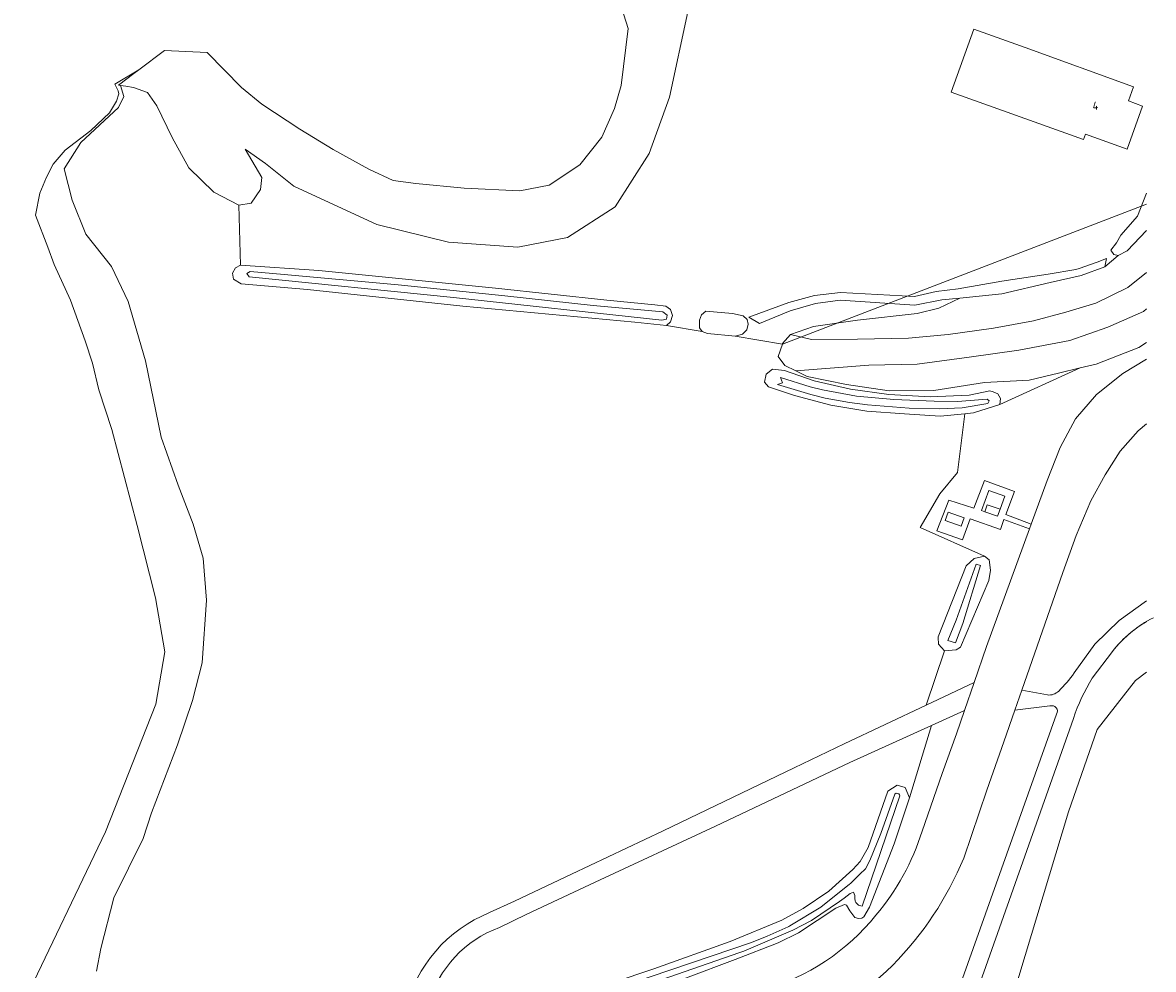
# Model space of a CAD drawing. Header units: metres. Extents: x 264570 to 266133, y 576109 to 577454.
# Tile 125 of 128: x 265993 to 266132, y 576843 to 576959. Entities that reach past the tile are written whole.
import ezdxf
from ezdxf.enums import TextEntityAlignment as Align

# ---------------------------------------------------------------- set-up
doc = ezdxf.new("R2010")
doc.units = ezdxf.units.M
for name, color, linetype, lineweight in [('B-BH-OG-BEBOUWING-G', 252, 'Continuous', 15), ('B-BH-OG-BEBOUWING-T50', 252, 'Continuous', 15), ('B-WE-OG-TOPOGRAFIE-G', 252, 'Continuous', 15)]:
    doc.layers.add(name, color=color, linetype=linetype, lineweight=lineweight)
doc.styles.add('NLCS-ISO-M200-T50', font='NLCS-ISO.ttf', dxfattribs={"height": 1})

msp = doc.modelspace()

# ---------------------------------------------------------------- linework, layer by layer
at = {"layer": 'B-BH-OG-BEBOUWING-G'}
msp.add_lwpolyline([(266107.46, 576950.54), (266110.24, 576958.26), (266116.54, 576956), (266129.88, 576951.17), (266129.26, 576949.45), (266131, 576948.81), (266129.12, 576943.51), (266123.96, 576945.36), (266123.72, 576944.69), (266113.77, 576948.27), (266107.46, 576950.54)], close=True, dxfattribs=at)
at = {"layer": 'B-WE-OG-TOPOGRAFIE-G'}
for points in [[(266066.67, 576961.72), (266067.74, 576958.33), (266066.87, 576951.34), (266066.07, 576948.5), (266064.5, 576944.99), (266061.81, 576941.59), (266058.03, 576939.09), (266054.43, 576938.4), (266047.58, 576938.72), (266041.63, 576939.31), (266038.86, 576939.68), (266035.85, 576941.05), (266031.47, 576943.46), (266027.39, 576945.98), (266022.71, 576949.03), (266020.21, 576951.08), (266016, 576955.41), (266010.72, 576955.64), (266007.56, 576953.26), (266004.62, 576951.5), (266005.05, 576950.7), (266005.11, 576950.32), (266004.84, 576949.43), (266003.98, 576947.96), (266001.66, 576945.81), (265998.53, 576943.37), (265997.03, 576941.67), (265996.23, 576940.08), (265995.39, 576938.11), (265994.89, 576935.38), (265996.38, 576931.48), (265997.16, 576929.35), (265999.17, 576924.96), (266000.99, 576919.96), (266001.88, 576917.19), (266002.67, 576913.92), (266004.26, 576909.06), (266007.37, 576897.26), (266009.62, 576888.35), (266010.78, 576881.71), (266009.68, 576875.29), (266003.46, 576859.59), (265993.29, 576838.27)], [(266075.08, 576960.39), (266072.84, 576949.9), (266070.31, 576943), (266066.14, 576936.41), (266060.28, 576932.67), (266054.18, 576931.45), (266045.67, 576932.09), (266036.85, 576934.26), (266026.63, 576938.96), (266026.63, 576938.96), (266023.17, 576941.74), (266023.17, 576941.74), (266020.67, 576943.51), (266020.67, 576943.51), (266022.7, 576940.02), (266022.7, 576940.02), (266022.55, 576938.57), (266022.55, 576938.57), (266021.41, 576936.88), (266021.41, 576936.88), (266019.88, 576936.64), (266019.88, 576936.64), (266016.78, 576938.21), (266016.78, 576938.21), (266013.73, 576941.2), (266013.73, 576941.2), (266011.68, 576944.94), (266011.68, 576944.94), (266009.79, 576948.84), (266009.79, 576948.84), (266008.64, 576950.48), (266008.64, 576950.48), (266006.94, 576951.09), (266006.94, 576951.09), (266005.98, 576951.26), (266005.98, 576951.26), (266005.32, 576951.35), (266005.32, 576951.35), (266005.06, 576951.38), (266005.06, 576951.38), (266006.97, 576952.82), (266006.97, 576952.82), (266007.56, 576953.26), (266007.56, 576953.26), (266010.72, 576955.64), (266010.72, 576955.64), (266016, 576955.41), (266016, 576955.41), (266020.21, 576951.08), (266020.21, 576951.08), (266022.71, 576949.03), (266027.39, 576945.98), (266031.47, 576943.46), (266035.85, 576941.05), (266038.86, 576939.68), (266041.63, 576939.31), (266047.58, 576938.72), (266054.43, 576938.4), (266058.03, 576939.09), (266061.81, 576941.59), (266064.5, 576944.99), (266066.07, 576948.5), (266066.87, 576951.34), (266067.74, 576958.33), (266066.67, 576961.72)], [(266131.48, 576938.09), (266130.39, 576935.26), (266128.32, 576932.94), (266127.78, 576931.99), (266127.09, 576931.11), (266127.46, 576930.57), (266128.01, 576930.44), (266126.36, 576929.04), (266126.56, 576930.05), (266125.42, 576929.63), (266123.21, 576928.82), (266122.79, 576928.72), (266119.37, 576928.13), (266113.69, 576927.27), (266108.32, 576926.34), (266105.61, 576926.01), (266102.95, 576925.41), (266093.86, 576925.9), (266090.66, 576925.51), (266087.5, 576924.66), (266082.6, 576922.87), (266083.88, 576922.09), (266087.67, 576923.64), (266090.79, 576924.53), (266093.81, 576924.94), (266102.98, 576924.34), (266106.31, 576925), (266108.51, 576925.21), (266105.93, 576923.98), (266103.3, 576923.32), (266095.95, 576922.49), (266090.54, 576921.7), (266087.69, 576920.73), (266086.74, 576919.6), (266086.72, 576919.53), (266080.9, 576920.53), (266081.82, 576920.77), (266082.34, 576921.31), (266082.49, 576921.98), (266082.37, 576922.55), (266081.89, 576923.03), (266080.57, 576923.29), (266077.31, 576923.6), (266076.78, 576923.16), (266076.52, 576922.47), (266076.51, 576921.54), (266076.85, 576921.1), (266072.47, 576921.82), (266072.94, 576922.28), (266073.2, 576923.07), (266072.96, 576923.81), (266072.36, 576924.19), (266071.02, 576924.38), (266065.14, 576924.93), (266051.45, 576926.42), (266029.73, 576928.61), (266020.09, 576929.27), (266019.88, 576936.64), (266021.41, 576936.88), (266022.55, 576938.57), (266022.7, 576940.02), (266020.67, 576943.51), (266023.17, 576941.74), (266026.63, 576938.96), (266036.85, 576934.26), (266045.67, 576932.09), (266054.18, 576931.45), (266060.28, 576932.67), (266066.14, 576936.41), (266070.31, 576943), (266072.84, 576949.9), (266075.08, 576960.39)], [(266016, 576955.41), (266010.72, 576955.64), (266007.56, 576953.26)], [(266020.21, 576951.08), (266016, 576955.41)], [(265993.29, 576838.27), (266003.46, 576859.59), (266009.68, 576875.29), (266010.78, 576881.71), (266009.62, 576888.35), (266007.37, 576897.26), (266004.26, 576909.06), (266002.67, 576913.92), (266001.88, 576917.19), (266000.99, 576919.96), (265999.17, 576924.96), (265997.16, 576929.35), (265996.38, 576931.48), (265994.89, 576935.38), (265995.39, 576938.11), (265996.23, 576940.08), (265997.03, 576941.67), (265998.53, 576943.37), (266001.66, 576945.81), (266003.98, 576947.96), (266004.84, 576949.43), (266005.11, 576950.32), (266005.05, 576950.7), (266004.62, 576951.5), (266004.62, 576951.5), (266007.56, 576953.26), (266006.97, 576952.82), (266005.06, 576951.38), (266005.32, 576951.35), (266005.72, 576949.99), (266005.06, 576948.65), (266000.45, 576944.33), (265998.4, 576941.09), (265999.37, 576937.23), (266001.08, 576933.06), (266004.23, 576929.1), (266006.27, 576924.79), (266008.38, 576917.49), (266010.34, 576908.12), (266012.42, 576902.19), (266014.27, 576897.39), (266015.49, 576893.21), (266015.91, 576888.05), (266015.36, 576880.35), (266014.16, 576875.73), (266012.33, 576870.27), (266009.15, 576861.92), (266008.13, 576858.74), (266004.51, 576851.48), (266002.9, 576845.21), (266002.37, 576842.43)], [(266006.97, 576952.82), (266005.06, 576951.38)], [(266128.01, 576930.44), (266127.46, 576930.57), (266127.09, 576931.11), (266127.78, 576931.99), (266128.32, 576932.94), (266130.39, 576935.26), (266131.48, 576938.09)], [(266131.48, 576936.75), (266086.72, 576919.53), (266086.74, 576919.6), (266086.74, 576919.6), (266087.69, 576920.73), (266087.69, 576920.73), (266090.27, 576920.13), (266095.94, 576920.14), (266102.21, 576920.26), (266107.11, 576920.74), (266112.66, 576921.52), (266117.59, 576922.42), (266121.56, 576923.49), (266125.24, 576924.56), (266129.19, 576926.51), (266131.48, 576928.35)], [(266131.48, 576928.35), (266129.19, 576926.51), (266125.24, 576924.56), (266121.56, 576923.49), (266117.59, 576922.42), (266112.66, 576921.52), (266107.11, 576920.74), (266102.21, 576920.26), (266095.94, 576920.14), (266090.27, 576920.13), (266087.69, 576920.73), (266090.54, 576921.7), (266095.95, 576922.49), (266103.3, 576923.32), (266105.93, 576923.98), (266108.51, 576925.21), (266113.68, 576925.74), (266119.64, 576927.1), (266123.45, 576927.99), (266126.36, 576929.04), (266128.01, 576930.44), (266129.09, 576931.01), (266131.48, 576933.51)], [(266131.48, 576933.51), (266129.09, 576931.01), (266128.01, 576930.44)], [(266131.48, 576919.74), (266130.55, 576919.12), (266125.28, 576917.09), (266123.33, 576916.61), (266120.67, 576915.96), (266117.05, 576915.12), (266111.55, 576914.83), (266105.34, 576913.82), (266099.84, 576913.8), (266094.59, 576914.58), (266089.77, 576915.55), (266088.35, 576916.24), (266097.34, 576916.96), (266103.3, 576917.07), (266109.67, 576917.92), (266115.79, 576918.78), (266122.06, 576919.97), (266126.72, 576921.61), (266131.09, 576923.56), (266131.48, 576923.87)], [(266131.48, 576923.87), (266131.09, 576923.56), (266126.72, 576921.61), (266122.06, 576919.97), (266115.79, 576918.78), (266109.67, 576917.92), (266103.3, 576917.07), (266097.34, 576916.96), (266088.35, 576916.24)], [(266086.18, 576918.04), (266086.72, 576919.53)], [(266123.33, 576916.61), (266125.28, 576917.09), (266130.55, 576919.12), (266131.48, 576919.74)], [(266087.01, 576916.91), (266086.18, 576918.04)], [(266131.48, 576917.7), (266128.57, 576915.93), (266125.33, 576913.34), (266122.76, 576910.34), (266120.85, 576906.85), (266119.25, 576902.79), (266117.29, 576897.4)], [(266088.35, 576916.24), (266087.01, 576916.91)], [(266113.44, 576912.13), (266123.33, 576916.61)], [(266109.13, 576910.98), (266110.22, 576911.09), (266113.43, 576912.12)], [(266111.56, 576893.49), (266103.64, 576896.98), (266106.08, 576901.15), (266108.22, 576903.77), (266109.13, 576910.98)], [(266117.08, 576896.82), (266111.82, 576882.37), (266110.29, 576877.94)], [(266106.63, 576881.83), (266108.08, 576881.97), (266108.61, 576882.3), (266112.08, 576890.49), (266112.31, 576891.74), (266112.12, 576893.01), (266111.56, 576893.49)], [(266104.37, 576875.14), (266106.63, 576881.83)], [(266127.29, 576881.76), (266124.81, 576878.47)], [(266131.48, 576879.19), (266130.12, 576878.18), (266125.42, 576872.17), (266121.89, 576862.04), (266113.45, 576834.04)], [(266131.48, 576839.8), (266129.46, 576838.84), (266119.59, 576834.33), (266116.03, 576832.78), (266115.5, 576832.29), (266114.9, 576832.81), (266113.45, 576834.04), (266121.89, 576862.04), (266125.42, 576872.17), (266130.12, 576878.18), (266131.48, 576879.19)], [(266110.29, 576877.94), (266104.37, 576875.14)], [(266060.91, 576839.39), (266070.92, 576842.73), (266080.29, 576846.11), (266086.66, 576848.73), (266089.28, 576850.13), (266092.41, 576852.29), (266095.36, 576854.93), (266096.26, 576855.91), (266097.27, 576857.63), (266099.69, 576864.58), (266100.81, 576865.31), (266101.8, 576865.01), (266102.33, 576863.76), (266100.44, 576858.08), (266097.41, 576850.31), (266096.73, 576849.13), (266096.46, 576848.98), (266096.05, 576848.91), (266095.63, 576849.06), (266095.63, 576849.06), (266095.02, 576849.85), (266094.61, 576850.56), (266094.33, 576850.65), (266093.3, 576850.21), (266088.68, 576847.16), (266086.18, 576845.93), (266080.92, 576843.88), (266074.79, 576841.6)], [(266043.6, 576831.58), (266081.49, 576844.75), (266081.95, 576844.92), (266087.99, 576847.47), (266090.29, 576848.69), (266093.73, 576851.02), (266094.29, 576851.43), (266095.04, 576851.98), (266095.44, 576852.17), (266095.53, 576851.96), (266095.6, 576851.75), (266095.63, 576851.4), (266095.64, 576851.04), (266095.75, 576850.87), (266095.98, 576850.65), (266096.08, 576850.55), (266096.08, 576850.55), (266096.53, 576850.45), (266101.16, 576864.01), (266101.12, 576864.12), (266101.03, 576864.25), (266100.71, 576864.32), (266100.53, 576864.22), (266098.82, 576859.37), (266097.46, 576856.07), (266096.93, 576855.04), (266096.25, 576854.37), (266095.57, 576853.7), (266095.08, 576853.23), (266094.97, 576853.14), (266091.44, 576850.33), (266087.62, 576848), (266087.5, 576847.93), (266087.42, 576847.89), (266084.84, 576846.73), (266082.92, 576845.98), (266062.95, 576839.21)], [(266062.95, 576839.21), (266082.92, 576845.98), (266084.84, 576846.73), (266087.42, 576847.89), (266087.5, 576847.93), (266087.62, 576848), (266091.44, 576850.33), (266094.97, 576853.14), (266095.08, 576853.23), (266095.57, 576853.7), (266096.25, 576854.37), (266096.93, 576855.04), (266097.46, 576856.07), (266098.82, 576859.37), (266100.53, 576864.22), (266100.71, 576864.32), (266101.03, 576864.25), (266101.12, 576864.12), (266101.16, 576864.01), (266096.53, 576850.45), (266096.08, 576850.55), (266095.98, 576850.65), (266095.98, 576850.65), (266095.75, 576850.87), (266095.64, 576851.04), (266095.63, 576851.4), (266095.6, 576851.75), (266095.53, 576851.96), (266095.44, 576852.17), (266095.04, 576851.98), (266094.29, 576851.43), (266093.73, 576851.02), (266090.29, 576848.69), (266087.99, 576847.47), (266081.95, 576844.92), (266081.49, 576844.75), (266043.6, 576831.58)]]:
    msp.add_lwpolyline(points, dxfattribs=at)
for points in [[(266107.46, 576950.54), (266113.77, 576948.27), (266123.72, 576944.69), (266123.96, 576945.36), (266129.12, 576943.51), (266131, 576948.81), (266129.26, 576949.45), (266129.88, 576951.17), (266116.54, 576956), (266110.24, 576958.26), (266107.46, 576950.54)], [(266007.56, 576953.26), (266006.97, 576952.82)], [(266108.51, 576925.21), (266106.31, 576925), (266102.98, 576924.34), (266093.81, 576924.94), (266090.79, 576924.53), (266087.67, 576923.64), (266083.88, 576922.09), (266082.6, 576922.87), (266087.5, 576924.66), (266090.66, 576925.51), (266093.86, 576925.9), (266102.95, 576925.41), (266105.61, 576926.01), (266108.32, 576926.34), (266113.69, 576927.27), (266119.37, 576928.13), (266122.79, 576928.72), (266123.21, 576928.82), (266125.42, 576929.63), (266125.42, 576929.63), (266126.56, 576930.05), (266126.36, 576929.04), (266126.36, 576929.04), (266123.45, 576927.99), (266119.64, 576927.1), (266113.68, 576925.74), (266108.51, 576925.21)], [(266072.47, 576921.82), (266068.58, 576922.25), (266047.41, 576924.22), (266047.41, 576924.22), (266028.31, 576926.26), (266028.31, 576926.26), (266020.18, 576926.97), (266019.23, 576927.52), (266019.08, 576928.25), (266019.47, 576928.94), (266020.09, 576929.27), (266020.09, 576929.27), (266029.73, 576928.61), (266051.45, 576926.42), (266065.14, 576924.93), (266071.02, 576924.38), (266072.36, 576924.19), (266072.96, 576923.81), (266073.2, 576923.07), (266072.94, 576922.28), (266072.47, 576921.82)], [(266071.87, 576922.5), (266072.44, 576922.63), (266072.54, 576923.12), (266072.01, 576923.5), (266063.44, 576924.31), (266052.59, 576925.49), (266039.46, 576926.82), (266025.46, 576928.12), (266025.46, 576928.12), (266021.27, 576928.48), (266020.87, 576928.23), (266021.14, 576927.83), (266021.14, 576927.83), (266046.28, 576925.26), (266071.87, 576922.5)], [(266021.27, 576928.48), (266025.46, 576928.12), (266039.46, 576926.82), (266052.59, 576925.49), (266063.44, 576924.31), (266072.01, 576923.5), (266072.54, 576923.12), (266072.44, 576922.63), (266071.87, 576922.5), (266046.28, 576925.26), (266021.14, 576927.83), (266020.87, 576928.23), (266021.27, 576928.48)], [(266076.85, 576921.1), (266076.51, 576921.54), (266076.52, 576922.47), (266076.78, 576923.16), (266077.31, 576923.6), (266080.57, 576923.29), (266081.89, 576923.03), (266082.37, 576922.55), (266082.49, 576921.98), (266082.34, 576921.31), (266081.82, 576920.77), (266081.82, 576920.77), (266080.9, 576920.53), (266080.9, 576920.53), (266077.49, 576920.85), (266076.85, 576921.1)], [(266095.07, 576914.01), (266099.81, 576913.35), (266104.86, 576913.05), (266109.66, 576913.25), (266112.22, 576913.79), (266112.62, 576913.69), (266113.19, 576913.42), (266113.51, 576912.87), (266113.51, 576912.87), (266113.44, 576912.13), (266113.43, 576912.12), (266110.22, 576911.09), (266109.13, 576910.98), (266109.13, 576910.98), (266106.12, 576910.69), (266106.12, 576910.69), (266101.72, 576910.98), (266101.72, 576910.98), (266097.09, 576911.31), (266092.67, 576912.03), (266092.67, 576912.03), (266088.2, 576913.21), (266084.99, 576914.31), (266084.52, 576914.88), (266084.52, 576914.88), (266084.73, 576915.86), (266085.51, 576916.46), (266086.95, 576916.31), (266090.63, 576915.02), (266095.07, 576914.01)], [(266100.43, 576912.72), (266095.81, 576913.15), (266091.66, 576913.91), (266091.66, 576913.91), (266090.14, 576914.29), (266090.14, 576914.29), (266086.46, 576915.43), (266086.72, 576914.79), (266086.12, 576914.58), (266086.12, 576914.58), (266090.21, 576913.35), (266091.97, 576912.9), (266094.95, 576912.35), (266094.95, 576912.35), (266097.16, 576912.06), (266097.16, 576912.06), (266102.29, 576911.66), (266106.02, 576911.58), (266106.02, 576911.58), (266108.83, 576911.7), (266111.96, 576912.25), (266111.96, 576912.25), (266112.15, 576912.55), (266111.88, 576912.78), (266111.35, 576912.72), (266111.35, 576912.72), (266108.22, 576912.49), (266105.37, 576912.53), (266105.37, 576912.53), (266100.43, 576912.72)], [(266086.12, 576914.58), (266086.72, 576914.79), (266086.46, 576915.43), (266090.14, 576914.29), (266091.66, 576913.91), (266095.81, 576913.15), (266100.43, 576912.72), (266105.37, 576912.53), (266108.22, 576912.49), (266111.35, 576912.72), (266111.88, 576912.78), (266112.15, 576912.55), (266111.96, 576912.25), (266108.83, 576911.7), (266106.02, 576911.58), (266102.29, 576911.66), (266097.16, 576912.06), (266094.95, 576912.35), (266091.97, 576912.9), (266090.21, 576913.35), (266086.12, 576914.58)], [(266113.44, 576912.13), (266113.43, 576912.12)], [(266113.43, 576912.12), (266113.44, 576912.13)], [(266117.29, 576897.4), (266114.19, 576898.6), (266115.25, 576901.41), (266111.57, 576902.76), (266110.23, 576899.36), (266107.17, 576900.37), (266105.71, 576896.6), (266108.84, 576895.49), (266109.79, 576898.08), (266113.51, 576896.74), (266113.95, 576897.96), (266117.08, 576896.82)], [(266107.17, 576900.37), (266110.23, 576899.36), (266111.57, 576902.76), (266115.25, 576901.41), (266115.25, 576901.41), (266114.19, 576898.6), (266114.19, 576898.6), (266117.29, 576897.4), (266117.29, 576897.4), (266117.08, 576896.82), (266117.08, 576896.82), (266113.95, 576897.96), (266113.95, 576897.96), (266113.51, 576896.74), (266109.79, 576898.08), (266108.84, 576895.49), (266108.84, 576895.49), (266105.71, 576896.6), (266105.71, 576896.6), (266107.17, 576900.37)], [(266111.18, 576899.09), (266112.09, 576901.55), (266114.07, 576900.83), (266114.07, 576900.83), (266113.47, 576899.23), (266113.47, 576899.23), (266111.9, 576899.78), (266111.59, 576898.94), (266111.59, 576898.94), (266111.18, 576899.09)], [(266113.47, 576899.23), (266114.07, 576900.83), (266112.09, 576901.55), (266111.18, 576899.09), (266111.59, 576898.94), (266111.59, 576898.94), (266113.17, 576898.39), (266113.17, 576898.39), (266113.47, 576899.23)], [(266113.47, 576899.23), (266113.17, 576898.39), (266111.59, 576898.94), (266111.59, 576898.94), (266111.9, 576899.78), (266113.47, 576899.23)], [(266108.69, 576897.16), (266109.07, 576898.2), (266107.11, 576898.89), (266106.72, 576897.85), (266106.72, 576897.85), (266108.69, 576897.16)], [(266106.72, 576897.85), (266107.11, 576898.89), (266109.07, 576898.2), (266108.69, 576897.16), (266106.72, 576897.85)], [(266105.85, 576883.45), (266105.88, 576883.56), (266109.32, 576892.3), (266110.27, 576893.18), (266110.27, 576893.18), (266111.56, 576893.49), (266111.56, 576893.49), (266112.12, 576893.01), (266112.31, 576891.74), (266112.08, 576890.49), (266108.61, 576882.3), (266108.08, 576881.97), (266106.63, 576881.83), (266106.63, 576881.83), (266105.89, 576882.64), (266105.89, 576882.64), (266105.85, 576883.45)], [(266111.08, 576892.31), (266110.52, 576892.5), (266108.09, 576885.61), (266107.05, 576883.09), (266108.01, 576882.8), (266108.88, 576885.2), (266111.08, 576892.31)], [(266110.52, 576892.5), (266111.08, 576892.31), (266108.88, 576885.2), (266108.01, 576882.8), (266107.05, 576883.09), (266108.09, 576885.61), (266110.52, 576892.5)]]:
    msp.add_lwpolyline(points, close=True, dxfattribs=at)
for points in [[(266002.37, 576842.43), (266002.9, 576845.21), (266004.51, 576851.48), (266008.13, 576858.74), (266009.15, 576861.92), (266012.33, 576870.27), (266014.16, 576875.73), (266015.36, 576880.35), (266015.91, 576888.05), (266015.49, 576893.21), (266014.27, 576897.39), (266012.42, 576902.19), (266010.34, 576908.12), (266008.38, 576917.49), (266006.27, 576924.79), (266004.23, 576929.1), (266001.08, 576933.06), (265999.37, 576937.23), (265998.4, 576941.09), (266000.45, 576944.33), (266005.06, 576948.65), (266005.72, 576949.99), (266005.32, 576951.35), (266005.98, 576951.26), (266006.94, 576951.09), (266008.64, 576950.48), (266009.79, 576948.84), (266011.68, 576944.94), (266013.73, 576941.2), (266016.78, 576938.21), (266019.88, 576936.64), (266020.09, 576929.27), (266019.47, 576928.94), (266019.08, 576928.25), (266019.23, 576927.52), (266020.18, 576926.97), (266028.31, 576926.26), (266047.41, 576924.22), (266068.58, 576922.25), (266072.47, 576921.82), (266076.85, 576921.1), (266077.49, 576920.85), (266080.9, 576920.53), (266086.72, 576919.53), (266086.18, 576918.04), (266087.01, 576916.91), (266088.35, 576916.24), (266089.77, 576915.55), (266094.59, 576914.58), (266099.84, 576913.8), (266105.34, 576913.82), (266111.55, 576914.83), (266117.05, 576915.12), (266120.67, 576915.96), (266123.33, 576916.61), (266113.44, 576912.13), (266113.51, 576912.87), (266113.19, 576913.42), (266112.62, 576913.69), (266112.22, 576913.79), (266109.66, 576913.25), (266104.86, 576913.05), (266099.81, 576913.35), (266095.07, 576914.01), (266090.63, 576915.02), (266086.95, 576916.31), (266085.51, 576916.46), (266084.73, 576915.86), (266084.52, 576914.88), (266084.99, 576914.31), (266088.2, 576913.21), (266092.67, 576912.03), (266097.09, 576911.31), (266101.72, 576910.98), (266106.12, 576910.69), (266109.13, 576910.98), (266108.22, 576903.77), (266106.08, 576901.15), (266103.64, 576896.98), (266111.56, 576893.49), (266110.27, 576893.18), (266109.32, 576892.3), (266105.88, 576883.56), (266105.85, 576883.45), (266105.89, 576882.64), (266106.63, 576881.83), (266104.37, 576875.14), (266094.29, 576870.38), (266088.16, 576867.43), (266072.05, 576859.69), (266060.77, 576854.35), (266053.75, 576851.04), (266050.7, 576849.64), (266050.7, 576849.64, 0.244902), (266040.4, 576837.67)], [(266084.37, 576840.15, 0.154443), (266098.21, 576849.32), (266098.21, 576849.32, 0.099544), (266103.89, 576859.65), (266103.89, 576859.65), (266106.35, 576866.75), (266108.11, 576871.64), (266109.09, 576874.48), (266110.29, 576877.94), (266111.82, 576882.37), (266117.08, 576896.82), (266117.29, 576897.4), (266119.25, 576902.79), (266120.85, 576906.85), (266122.76, 576910.34), (266125.33, 576913.34), (266128.57, 576915.93), (266131.48, 576917.7)], [(266131.48, 576909.73), (266130.44, 576908.87), (266128.26, 576906.36), (266126.38, 576903.49), (266124.64, 576900.29), (266122.85, 576896.02), (266121.21, 576891.45), (266116.16, 576877.01), (266115.3, 576874.54), (266113.94, 576870.65), (266111.86, 576864.71), (266109, 576856.34), (266109, 576856.34, -0.097242), (266100.25, 576843.15), (266100.25, 576843.15, -0.119176), (266086.32, 576834.75)], [(266131.48, 576887.96), (266128.12, 576885.56), (266125.13, 576882.64), (266122.57, 576879.12), (266122.57, 576879.12, -0.062268), (266120.68, 576876.89, -0.227338), (266119.29, 576876.4), (266119.29, 576876.4), (266116.16, 576877.01), (266121.21, 576891.45), (266122.85, 576896.02), (266124.64, 576900.29), (266126.38, 576903.49), (266128.26, 576906.36), (266130.44, 576908.87), (266131.48, 576909.73)], [(266107.56, 576837.85), (266120.43, 576874.04), (266120.43, 576874.04, 0.689029), (266119.61, 576875.05), (266119.61, 576875.05), (266115.3, 576874.54), (266115.3, 576874.54), (266116.16, 576877.01), (266116.16, 576877.01), (266119.29, 576876.4), (266119.29, 576876.4, 0.227338), (266120.68, 576876.89), (266120.68, 576876.89, 0.062268), (266122.57, 576879.12), (266122.57, 576879.12), (266125.13, 576882.64), (266125.13, 576882.64), (266128.12, 576885.56), (266131.48, 576887.96)], [(266079.9, 576753.07), (266122.49, 576873.53), (266122.49, 576873.53, -0.05867), (266124.81, 576878.47), (266124.81, 576878.47), (266127.29, 576881.76, -0.093539), (266131.48, 576885.43, -0.093539)], [(266132.33, 576885.9, 0.109776), (266127.29, 576881.76)], [(266124.81, 576878.47, 0.05867), (266122.49, 576873.53), (266122.49, 576873.53), (266079.9, 576753.07)], [(266040.4, 576837.67, -0.244902), (266050.7, 576849.64), (266050.7, 576849.64), (266053.75, 576851.04), (266053.75, 576851.04), (266060.77, 576854.35), (266072.05, 576859.69), (266072.05, 576859.69), (266088.16, 576867.43), (266088.16, 576867.43), (266094.29, 576870.38), (266094.29, 576870.38), (266104.37, 576875.14), (266104.37, 576875.14), (266110.29, 576877.94), (266110.29, 576877.94), (266109.09, 576874.48), (266109.09, 576874.48), (266105.05, 576872.65), (266105.05, 576872.65), (266094.99, 576868.09), (266094.99, 576868.09), (266078.48, 576860.26), (266063.7, 576853.4), (266055.19, 576849.43), (266055.19, 576849.43), (266051.91, 576847.81), (266051.91, 576847.81, 0.238653), (266043.21, 576838.47)], [(266074.79, 576841.6), (266080.92, 576843.88), (266086.18, 576845.93), (266088.68, 576847.16), (266093.3, 576850.21), (266094.33, 576850.65), (266094.61, 576850.56), (266095.02, 576849.85), (266095.63, 576849.06), (266096.05, 576848.91), (266096.46, 576848.98), (266096.73, 576849.13), (266097.41, 576850.31), (266100.44, 576858.08), (266102.33, 576863.76), (266105.05, 576872.65), (266109.09, 576874.48), (266108.11, 576871.64), (266106.35, 576866.75), (266103.89, 576859.65), (266103.89, 576859.65, -0.099544), (266098.21, 576849.32), (266098.21, 576849.32, -0.154443), (266084.37, 576840.15)], [(266086.32, 576834.75, 0.119176), (266100.25, 576843.15), (266100.25, 576843.15, 0.097242), (266109, 576856.34), (266109, 576856.34), (266111.86, 576864.71), (266113.94, 576870.65), (266113.94, 576870.65), (266115.3, 576874.54), (266115.3, 576874.54), (266119.61, 576875.05), (266119.61, 576875.05, -0.689029), (266120.43, 576874.04), (266120.43, 576874.04), (266107.56, 576837.85)], [(266043.21, 576838.47, -0.238653), (266051.91, 576847.81), (266051.91, 576847.81), (266055.19, 576849.43), (266055.19, 576849.43), (266063.7, 576853.4), (266063.7, 576853.4), (266078.48, 576860.26), (266078.48, 576860.26), (266094.99, 576868.09), (266094.99, 576868.09), (266105.05, 576872.65), (266105.05, 576872.65), (266102.33, 576863.76), (266102.33, 576863.76), (266101.8, 576865.01), (266101.8, 576865.01), (266100.81, 576865.31), (266099.69, 576864.58), (266099.69, 576864.58), (266097.27, 576857.63), (266097.27, 576857.63), (266096.26, 576855.91), (266096.26, 576855.91), (266095.36, 576854.93), (266095.36, 576854.93), (266092.41, 576852.29), (266092.41, 576852.29), (266089.28, 576850.13), (266089.28, 576850.13), (266086.66, 576848.73), (266086.66, 576848.73), (266080.29, 576846.11), (266070.92, 576842.73), (266060.91, 576839.39)]]:
    msp.add_lwpolyline(points, format="xyb", dxfattribs=at)

# ---------------------------------------------------------------- texts
at = {"layer": 'B-BH-OG-BEBOUWING-T50', "style": 'NLCS-ISO-M200-T50'}
msp.add_text('4', height=1, dxfattribs=at).set_placement((266125.21, 576948.85), align=Align.MIDDLE)

doc.saveas('drawing.dxf')
